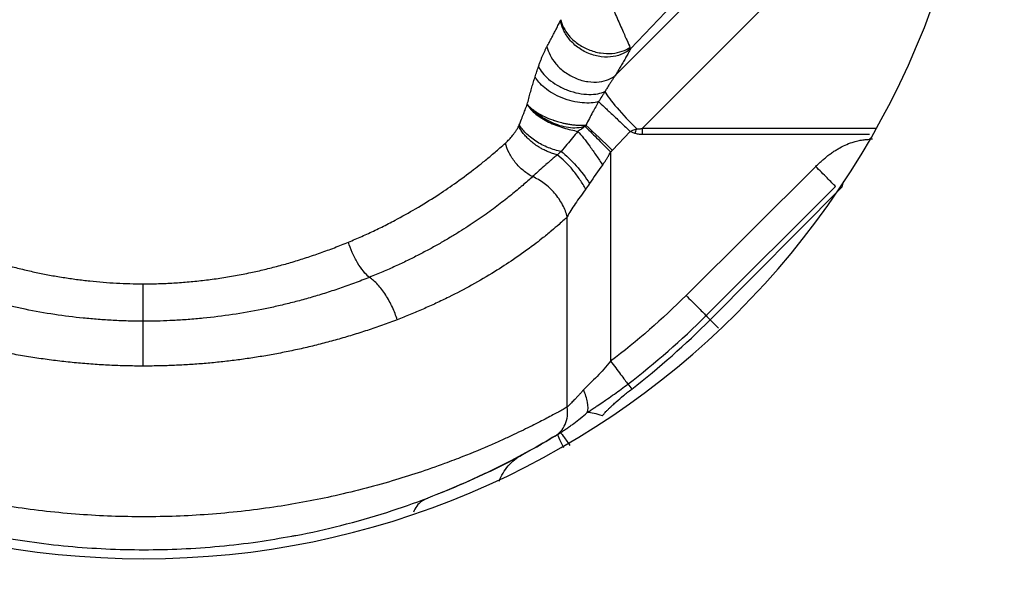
# Model space of a CAD drawing. Header units: millimetres. Extents: x 448 to 1828, y 150 to 1321.
# Tile 51 of 61: x 1695 to 1754, y 615 to 648. Entities that reach past the tile are written whole.
import ezdxf

# ---------------------------------------------------------------- set-up
doc = ezdxf.new("R2010")
doc.units = ezdxf.units.MM

msp = doc.modelspace()

# ---------------------------------------------------------------- linework, layer by layer
at = {"color": 7, "linetype": 'Continuous', "lineweight": 25}
for p, q in [((1747.378, 661.691), (1730.796, 645.073)), ((1743.979, 659.543), (1731.688, 646.642)), ((1749.543, 659.081), (1732.412, 641.913)), ((1730.604, 640.606), (1731.666, 641.723)), ((1731.95, 641.608), (1731.666, 641.723)), ((1730.501, 640.501), (1730.501, 628.025)), ((1735.001, 631.948), (1742.734, 639.633)), ((1736.191, 630.743), (1743.907, 638.445)), ((1744.284, 638.398), (1736.435, 630.497)), ((1727.916, 625.295), (1727.916, 636.624))]:
    msp.add_line(p, q, dxfattribs=at)
at = {"color": 8, "linetype": 'Continuous', "lineweight": 25}
for p, q in [((1732.412, 641.913), (1746.356, 641.924)), ((1745.939, 641.542), (1732.412, 641.531)), ((1736.925, 630.007), (1736.435, 630.497))]:
    msp.add_line(p, q, dxfattribs=at)
at = {"color": 7, "linetype": 'Continuous', "lineweight": 25}
msp.add_circle((1702.675, 666.256), 110, dxfattribs=at)
for centre, radius, start, end in [((1702.675, 666.256), 78, 90, 270), ((1702.675, 666.256), 78, 270, 90), ((1702.675, 666.256), 50, 90, 270), ((1702.675, 666.256), 50, 270, 90), ((1475.255, 372.224), 370.448, 46.42559, 46.76178), ((1702.675, 666.256), 81, 294.54105, 335.45895), ((1702.675, 664.256), 47.5, 295.40104, 301.42148)]:
    msp.add_arc(centre, radius, start, end, dxfattribs=at)
for points, knots in [([(1702.675, 774.756), (1673.9, 774.756), (1646.301, 763.325), (1605.607, 722.63), (1594.175, 695.032), (1594.175, 637.481), (1605.607, 609.882), (1646.301, 569.188), (1673.9, 557.756), (1702.675, 557.756)], [0, 0, 0, 0, 0.25, 0.25, 0.5, 0.5, 0.75, 0.75, 1, 1, 1, 1]), ([(1702.675, 774.756), (1731.451, 774.756), (1759.049, 763.325), (1799.744, 722.63), (1811.175, 695.032), (1811.175, 637.481), (1799.744, 609.882), (1759.049, 569.188), (1731.451, 557.756), (1702.675, 557.756)], [0, 0, 0, 0, 0.25, 0.25, 0.5, 0.5, 0.75, 0.75, 1, 1, 1, 1]), ([(1730.402, 649.575), (1730.535, 649.272), (1730.668, 648.97), (1730.925, 648.387), (1731.048, 648.107), (1731.273, 647.596), (1731.375, 647.365), (1731.544, 646.982), (1731.611, 646.83), (1731.654, 646.732)], [0, 0, 0, 0, 0.25, 0.25, 0.5, 0.5, 0.75, 0.75, 1, 1, 1, 1]), ([(1726.703, 646.771), (1726.752, 646.862), (1726.851, 647.044), (1726.994, 647.312), (1727.132, 647.576), (1727.266, 647.835), (1727.395, 648.09), (1727.476, 648.257), (1727.517, 648.34)], [0, 0, 0, 0, 0.1667, 0.333361, 0.500003, 0.666644, 0.833303, 1, 1, 1, 1]), ([(1727.517, 648.34), (1727.52, 648.346), (1727.525, 648.359), (1727.531, 648.373), (1727.534, 648.38)], [0, 0, 0, 0, 0.500006, 1, 1, 1, 1]), ([(1731.688, 646.642), (1731.565, 646.538), (1731.419, 646.441), (1731.073, 646.281), (1730.874, 646.218), (1730.435, 646.149), (1730.194, 646.143), (1729.699, 646.202), (1729.444, 646.267), (1728.958, 646.465), (1728.727, 646.597), (1728.32, 646.906), (1728.145, 647.081), (1727.86, 647.446), (1727.751, 647.634), (1727.593, 647.999), (1727.544, 648.176), (1727.517, 648.34)], [0, 0, 0, 0, 0.125, 0.125, 0.25, 0.25, 0.375, 0.375, 0.5, 0.5, 0.625, 0.625, 0.75, 0.75, 0.875, 0.875, 1, 1, 1, 1]), ([(1727.534, 648.38), (1727.565, 648.234), (1727.617, 648.078), (1727.778, 647.754), (1727.885, 647.587), (1728.163, 647.262), (1728.332, 647.104), (1728.723, 646.822), (1728.944, 646.698), (1729.413, 646.506), (1729.659, 646.437), (1730.143, 646.362), (1730.381, 646.355), (1730.819, 646.394), (1731.02, 646.439), (1731.373, 646.564), (1731.526, 646.644), (1731.654, 646.732)], [0, 0, 0, 0, 0.125, 0.125, 0.25, 0.25, 0.375, 0.375, 0.5, 0.5, 0.625, 0.625, 0.75, 0.75, 0.875, 0.875, 1, 1, 1, 1]), ([(1726.201, 645.589), (1726.223, 645.652), (1726.267, 645.78), (1726.336, 645.963), (1726.406, 646.139), (1726.478, 646.308), (1726.552, 646.47), (1726.627, 646.625), (1726.677, 646.722), (1726.703, 646.771)], [0, 0, 0, 0, 0.143462, 0.286349, 0.428884, 0.571291, 0.713796, 0.856625, 1, 1, 1, 1]), ([(1726.703, 646.771), (1726.741, 646.614), (1726.801, 646.446), (1726.978, 646.1), (1727.094, 645.922), (1727.388, 645.576), (1727.565, 645.41), (1727.968, 645.115), (1728.193, 644.987), (1728.663, 644.792), (1728.908, 644.725), (1729.381, 644.656), (1729.609, 644.655), (1730.026, 644.705), (1730.214, 644.757), (1730.541, 644.894), (1730.68, 644.98), (1730.796, 645.073)], [0, 0, 0, 0, 0.125, 0.125, 0.25, 0.25, 0.375, 0.375, 0.5, 0.5, 0.625, 0.625, 0.75, 0.75, 0.875, 0.875, 1, 1, 1, 1]), ([(1731.688, 646.642), (1731.644, 646.56), (1731.556, 646.396), (1731.416, 646.143), (1731.271, 645.884), (1731.119, 645.62), (1730.961, 645.349), (1730.851, 645.165), (1730.796, 645.073)], [0, 0, 0, 0, 0.1644921, 0.329791, 0.4959446, 0.663, 0.8310033, 1, 1, 1, 1]), ([(1725.999, 644.977), (1726.032, 645.081), (1726.099, 645.287), (1726.167, 645.488), (1726.201, 645.589)], [0, 0, 0, 0, 0.499996, 1, 1, 1, 1]), ([(1726.201, 645.589), (1726.257, 645.471), (1726.334, 645.347), (1726.534, 645.093), (1726.659, 644.962), (1726.956, 644.709), (1727.128, 644.586), (1727.509, 644.363), (1727.717, 644.264), (1728.148, 644.101), (1728.37, 644.038), (1728.803, 643.953), (1729.013, 643.931), (1729.403, 643.925), (1729.583, 643.94), (1729.902, 643.998), (1730.041, 644.041), (1730.161, 644.092)], [0, 0, 0, 0, 0.125, 0.125, 0.25, 0.25, 0.375, 0.375, 0.5, 0.5, 0.625, 0.625, 0.75, 0.75, 0.875, 0.875, 1, 1, 1, 1]), ([(1725.531, 643.337), (1725.561, 643.454), (1725.62, 643.687), (1725.713, 644.027), (1725.807, 644.356), (1725.902, 644.673), (1725.966, 644.876), (1725.999, 644.977)], [0, 0, 0, 0, 0.2074339, 0.4109872, 0.6108191, 0.8070975, 1, 1, 1, 1]), ([(1729.786, 643.498), (1729.657, 643.462), (1729.511, 643.436), (1729.184, 643.409), (1729.004, 643.409), (1728.622, 643.442), (1728.419, 643.474), (1728.01, 643.573), (1727.803, 643.638), (1727.406, 643.798), (1727.215, 643.891), (1726.867, 644.094), (1726.71, 644.204), (1726.3, 644.54), (1726.112, 644.771), (1725.999, 644.977)], [0, 0, 0, 0, 0.125, 0.125, 0.25, 0.25, 0.375, 0.375, 0.5, 0.5, 0.625, 0.625, 0.75, 0.75, 1, 1, 1, 1]), ([(1730.796, 645.073), (1730.765, 645.03), (1730.701, 644.942), (1730.602, 644.799), (1730.498, 644.643), (1730.39, 644.472), (1730.276, 644.288), (1730.2, 644.158), (1730.161, 644.092)], [0, 0, 0, 0, 0.144494, 0.297635, 0.459611, 0.630577, 0.810669, 1, 1, 1, 1]), ([(1730.161, 644.092), (1730.157, 644.086), (1730.148, 644.073), (1730.134, 644.049), (1730.106, 644.006), (1730.052, 643.919), (1729.943, 643.745), (1729.849, 643.597), (1729.786, 643.498)], [0, 0, 0, 0, 0.030995, 0.062474, 0.124948, 0.249945, 0.500049, 1, 1, 1, 1]), ([(1730.161, 644.092), (1730.292, 643.862), (1730.547, 643.523), (1731.219, 642.741), (1731.635, 642.3), (1732.059, 641.883)], [0, 0, 0, 0, 0.5, 0.5, 1, 1, 1, 1]), ([(1729.786, 643.498), (1729.728, 643.398), (1729.609, 643.188), (1729.424, 642.854), (1729.227, 642.489), (1729.094, 642.232), (1729.024, 642.099)], [0, 0, 0, 0, 0.221194, 0.461574, 0.721167, 1, 1, 1, 1]), ([(1729.786, 643.498), (1729.882, 643.408), (1730.002, 643.296), (1730.279, 643.036), (1730.436, 642.888), (1730.773, 642.57), (1730.952, 642.4), (1731.312, 642.059), (1731.492, 641.888), (1731.666, 641.723)], [0, 0, 0, 0, 0.25, 0.25, 0.5, 0.5, 0.75, 0.75, 1, 1, 1, 1]), ([(1725.057, 642.12), (1725.089, 642.198), (1725.169, 642.396), (1725.282, 642.69), (1725.409, 643.018), (1725.487, 643.223), (1725.531, 643.337)], [0, 0, 0, 0, 0.193029, 0.490709, 0.719472, 1, 1, 1, 1]), ([(1725.53, 643.334), (1725.645, 643.127), (1725.822, 642.933), (1726.259, 642.578), (1726.519, 642.418), (1727.084, 642.142), (1727.389, 642.026), (1727.993, 641.845), (1728.293, 641.78), (1728.551, 641.723)], [0, 0, 0, 0, 0.25, 0.25, 0.5, 0.5, 0.75, 0.75, 1, 1, 1, 1]), ([(1728.971, 642.028), (1728.668, 641.914), (1727.988, 641.885), (1727.307, 642.108), (1726.672, 642.399), (1726.378, 642.579), (1725.879, 642.956), (1725.673, 643.155), (1725.53, 643.334)], [0, 0, 0, 0, 0.25, 0.5, 0.5, 0.75, 0.75, 1, 1, 1, 1]), ([(1725.531, 643.337), (1725.55, 643.314), (1725.592, 643.268), (1725.666, 643.193), (1725.757, 643.112), (1725.867, 643.023), (1725.998, 642.927), (1726.221, 642.781), (1726.563, 642.595), (1726.896, 642.457), (1727.101, 642.385), (1727.175, 642.36), (1727.279, 642.326), (1727.414, 642.286), (1727.58, 642.242), (1727.776, 642.197), (1727.997, 642.155), (1728.242, 642.119), (1728.501, 642.096), (1728.768, 642.086), (1728.938, 642.095), (1729.024, 642.099)], [0, 0, 0, 0, 0.032294, 0.068144, 0.107717, 0.151166, 0.198617, 0.250154, 0.373582, 0.499834, 0.510894, 0.529421, 0.555389, 0.588733, 0.62932, 0.676908, 0.731115, 0.791381, 0.856949, 0.926864, 1, 1, 1, 1]), ([(1724.231, 641.032), (1724.269, 641.067), (1724.344, 641.136), (1724.452, 641.247), (1724.555, 641.361), (1724.657, 641.483), (1724.755, 641.609), (1724.852, 641.747), (1724.941, 641.886), (1724.996, 641.99), (1725.021, 642.038)], [0, 0, 0, 0, 0.127664, 0.253549, 0.377757, 0.500397, 0.629651, 0.750593, 0.886272, 1, 1, 1, 1]), ([(1725.021, 642.038), (1725.027, 642.052), (1725.04, 642.079), (1725.052, 642.107), (1725.057, 642.12)], [0, 0, 0, 0, 0.538103, 1, 1, 1, 1]), ([(1727.32, 640.325), (1727.272, 640.338), (1727.178, 640.362), (1727.038, 640.407), (1726.904, 640.455), (1726.775, 640.507), (1726.653, 640.56), (1726.537, 640.616), (1726.429, 640.672), (1726.329, 640.728), (1726.237, 640.783), (1726.152, 640.836), (1726.074, 640.887), (1726.004, 640.936), (1725.875, 641.031), (1725.693, 641.178), (1725.476, 641.388), (1725.29, 641.605), (1725.135, 641.822), (1725.058, 641.967), (1725.021, 642.038)], [0, 0, 0, 0, 0.049683, 0.097971, 0.144689, 0.189681, 0.232809, 0.273955, 0.313015, 0.349907, 0.384561, 0.416926, 0.44696, 0.474635, 0.499932, 0.603563, 0.706141, 0.806865, 0.905019, 1, 1, 1, 1]), ([(1727.555, 640.529), (1727.311, 640.575), (1727.049, 640.65), (1726.532, 640.857), (1726.278, 640.989), (1725.818, 641.287), (1725.613, 641.453), (1725.279, 641.79), (1725.15, 641.96), (1725.057, 642.12)], [0, 0, 0, 0, 0.25, 0.25, 0.5, 0.5, 0.75, 0.75, 1, 1, 1, 1]), ([(1728.551, 641.723), (1728.444, 641.596), (1728.227, 641.336), (1727.894, 640.935), (1727.67, 640.666), (1727.555, 640.529)], [0, 0, 0, 0, 0.31665, 0.649725, 1, 1, 1, 1]), ([(1728.551, 641.723), (1728.652, 641.61), (1728.764, 641.477), (1729.003, 641.179), (1729.129, 641.013), (1729.387, 640.661), (1729.518, 640.474), (1729.775, 640.097), (1729.9, 639.906), (1730.018, 639.719)], [0, 0, 0, 0, 0.25, 0.25, 0.5, 0.5, 0.75, 0.75, 1, 1, 1, 1]), ([(1728.971, 642.028), (1729.164, 641.837), (1729.404, 641.598), (1729.935, 641.068), (1730.224, 640.779), (1730.501, 640.501)], [0, 0, 0, 0, 0.5, 0.5, 1, 1, 1, 1]), ([(1731.666, 641.723), (1731.72, 641.746), (1731.85, 641.801), (1731.982, 641.853), (1732.059, 641.883)], [0, 0, 0, 0, 0.4126999, 1, 1, 1, 1]), ([(1732.059, 641.883), (1732.089, 641.88), (1732.148, 641.875), (1732.237, 641.879), (1732.326, 641.89), (1732.383, 641.905), (1732.412, 641.913)], [0, 0, 0, 0, 0.250917, 0.499623, 0.748519, 1, 1, 1, 1]), ([(1714.875, 635.128), (1715.007, 635.183), (1715.273, 635.294), (1715.668, 635.467), (1716.064, 635.647), (1716.461, 635.833), (1716.858, 636.026), (1717.254, 636.226), (1717.941, 636.583), (1718.923, 637.131), (1720.102, 637.857), (1721.254, 638.637), (1722.12, 639.275), (1722.818, 639.823), (1723.345, 640.255), (1723.828, 640.669), (1724.122, 640.934), (1724.231, 641.032)], [0, 0, 0, 0, 0.0341182, 0.0687683, 0.1039529, 0.1396745, 0.1759356, 0.2127384, 0.250085, 0.3700753, 0.5000758, 0.6154675, 0.7500397, 0.804887, 0.8750316, 0.9539018, 1, 1, 1, 1]), ([(1725.85, 639.028), (1725.665, 639.121), (1725.479, 639.241), (1725.129, 639.528), (1724.964, 639.694), (1724.675, 640.055), (1724.551, 640.25), (1724.354, 640.643), (1724.28, 640.841), (1724.231, 641.032)], [0, 0, 0, 0, 0.25, 0.25, 0.5, 0.5, 0.75, 0.75, 1, 1, 1, 1]), ([(1732.412, 641.531), (1732.326, 641.533), (1732.168, 641.538), (1732.018, 641.586), (1731.95, 641.608)], [0, 0, 0, 0, 0.5462964, 1, 1, 1, 1]), ([(1742.734, 639.633), (1742.803, 639.701), (1742.94, 639.835), (1743.149, 640.023), (1743.355, 640.197), (1743.561, 640.357), (1743.765, 640.503), (1743.967, 640.634), (1744.237, 640.791), (1744.581, 640.958), (1744.966, 641.096), (1745.309, 641.182), (1745.61, 641.233), (1745.811, 641.246), (1745.912, 641.252)], [0, 0, 0, 0, 0.079869, 0.156752, 0.230737, 0.301926, 0.370432, 0.43638, 0.499913, 0.626726, 0.749913, 0.834467, 0.917641, 1, 1, 1, 1]), ([(1727.555, 640.529), (1727.516, 640.495), (1727.436, 640.425), (1727.359, 640.359), (1727.32, 640.325)], [0, 0, 0, 0, 0.489309, 1, 1, 1, 1]), ([(1727.555, 640.529), (1727.841, 640.306), (1728.154, 640.01), (1728.747, 639.34), (1729.024, 638.97), (1729.248, 638.619)], [0, 0, 0, 0, 0.5, 0.5, 1, 1, 1, 1]), ([(1730.018, 639.719), (1730.046, 639.757), (1730.107, 639.839), (1730.198, 639.973), (1730.296, 640.128), (1730.4, 640.305), (1730.466, 640.433), (1730.501, 640.501)], [0, 0, 0, 0, 0.155239, 0.331997, 0.531072, 0.753393, 1, 1, 1, 1]), ([(1727.32, 640.325), (1727.291, 640.301), (1727.229, 640.248), (1727.13, 640.165), (1727.018, 640.07), (1726.853, 639.927), (1726.684, 639.782), (1726.437, 639.562), (1726.163, 639.319), (1725.952, 639.123), (1725.85, 639.028)], [0, 0, 0, 0, 0.048586, 0.105942, 0.172838, 0.250062, 0.414117, 0.500053, 0.758029, 1, 1, 1, 1]), ([(1729.015, 638.274), (1728.916, 638.461), (1728.802, 638.654), (1728.546, 639.038), (1728.405, 639.229), (1728.108, 639.591), (1727.951, 639.762), (1727.634, 640.071), (1727.474, 640.208), (1727.32, 640.325)], [0, 0, 0, 0, 0.25, 0.25, 0.5, 0.5, 0.75, 0.75, 1, 1, 1, 1]), ([(1743.907, 638.445), (1743.788, 638.567), (1743.613, 638.745), (1743.197, 639.166), (1742.959, 639.407), (1742.734, 639.633)], [0, 0, 0, 0, 0.5, 0.5, 1, 1, 1, 1]), ([(1725.85, 639.028), (1725.755, 638.943), (1725.562, 638.769), (1725.256, 638.502), (1724.93, 638.226), (1724.582, 637.941), (1724.212, 637.647), (1723.819, 637.344), (1723.402, 637.034), (1722.959, 636.716), (1722.49, 636.392), (1721.993, 636.062), (1721.469, 635.727), (1720.914, 635.388), (1720.329, 635.047), (1719.713, 634.705), (1719.064, 634.362), (1718.381, 634.02), (1717.664, 633.682), (1716.912, 633.347), (1716.389, 633.134), (1716.125, 633.026)], [0, 0, 0, 0, 0.039607, 0.080693, 0.123254, 0.167284, 0.212778, 0.259732, 0.308139, 0.35799, 0.409281, 0.462002, 0.516148, 0.571712, 0.62869, 0.687079, 0.746876, 0.808077, 0.870669, 0.934645, 1, 1, 1, 1]), ([(1727.916, 636.624), (1727.857, 636.86), (1727.765, 637.105), (1727.512, 637.588), (1727.352, 637.824), (1726.979, 638.258), (1726.767, 638.455), (1726.318, 638.788), (1726.083, 638.924), (1725.85, 639.028)], [0, 0, 0, 0, 0.25, 0.25, 0.5, 0.5, 0.75, 0.75, 1, 1, 1, 1]), ([(1744.381, 638.741), (1744.363, 638.685), (1744.328, 638.571), (1744.299, 638.456), (1744.284, 638.398)], [0, 0, 0, 0, 0.500953, 1, 1, 1, 1]), ([(1729.015, 638.274), (1728.789, 637.953), (1728.574, 637.68), (1728.203, 637.149), (1728.045, 636.888), (1727.916, 636.624)], [0, 0, 0, 0, 0.5, 0.5, 1, 1, 1, 1]), ([(1727.916, 636.624), (1727.856, 636.568), (1727.695, 636.421), (1727.385, 636.145), (1726.947, 635.77), (1726.45, 635.366), (1725.713, 634.795), (1724.787, 634.131), (1723.544, 633.323), (1722.258, 632.571), (1721.075, 631.952), (1720.097, 631.482), (1719.329, 631.136), (1718.56, 630.809), (1718.037, 630.604), (1717.779, 630.503)], [0, 0, 0, 0, 0.025127, 0.066785, 0.124975, 0.194726, 0.249989, 0.384427, 0.499997, 0.629163, 0.750014, 0.814825, 0.878086, 0.939807, 1, 1, 1, 1]), ([(1690.475, 635.128), (1690.613, 635.071), (1690.888, 634.959), (1691.305, 634.796), (1691.721, 634.639), (1692.137, 634.488), (1692.554, 634.344), (1692.969, 634.206), (1693.385, 634.073), (1693.799, 633.947), (1694.212, 633.827), (1694.624, 633.713), (1695.035, 633.606), (1695.445, 633.504), (1695.852, 633.409), (1696.387, 633.291), (1697.052, 633.158), (1697.85, 633.02), (1698.649, 632.903), (1699.448, 632.808), (1700.246, 632.733), (1701.042, 632.679), (1701.836, 632.645), (1702.364, 632.64), (1702.628, 632.638)], [0, 0, 0, 0, 0.0384242, 0.0764169, 0.1139813, 0.1511208, 0.1878389, 0.2241391, 0.2600251, 0.2955009, 0.3305702, 0.3652373, 0.3995064, 0.433382, 0.4668685, 0.4999707, 0.56428, 0.627996, 0.6911561, 0.7537989, 0.8159638, 0.8776913, 0.9390227, 1, 1, 1, 1]), ([(1702.628, 632.638), (1702.779, 632.638), (1703.083, 632.639), (1703.539, 632.649), (1703.997, 632.666), (1704.455, 632.689), (1704.913, 632.72), (1705.372, 632.758), (1705.832, 632.802), (1706.292, 632.854), (1706.752, 632.912), (1707.212, 632.978), (1707.671, 633.05), (1708.13, 633.13), (1708.589, 633.216), (1709.17, 633.334), (1709.874, 633.494), (1710.701, 633.704), (1711.534, 633.939), (1712.37, 634.199), (1713.208, 634.484), (1714.048, 634.792), (1714.598, 635.015), (1714.875, 635.128)], [0, 0, 0, 0, 0.0348504, 0.0698029, 0.1048656, 0.1400466, 0.1753537, 0.2107948, 0.2463776, 0.2821097, 0.3179987, 0.3540521, 0.3902772, 0.4266812, 0.4632713, 0.5000546, 0.5666628, 0.6348184, 0.7045578, 0.7759149, 0.8489216, 0.9236074, 1, 1, 1, 1]), ([(1716.125, 633.026), (1716.007, 633.12), (1715.884, 633.243), (1715.64, 633.537), (1715.52, 633.71), (1715.295, 634.088), (1715.191, 634.293), (1715.012, 634.71), (1714.936, 634.923), (1714.875, 635.128)], [0, 0, 0, 0, 0.25, 0.25, 0.5, 0.5, 0.75, 0.75, 1, 1, 1, 1]), ([(1702.622, 630.411), (1702.474, 630.412), (1702.177, 630.413), (1701.732, 630.423), (1701.286, 630.437), (1700.84, 630.458), (1700.394, 630.484), (1699.949, 630.516), (1699.503, 630.553), (1698.635, 630.636), (1697.318, 630.803), (1695.915, 631.05), (1694.824, 631.283), (1694.054, 631.465), (1693.27, 631.668), (1692.475, 631.894), (1691.67, 632.142), (1690.858, 632.413), (1690.037, 632.707), (1689.499, 632.919), (1689.226, 633.026)], [0, 0, 0, 0, 0.031061, 0.062172, 0.093335, 0.124554, 0.155831, 0.187168, 0.218567, 0.250029, 0.371401, 0.500017, 0.556012, 0.613829, 0.673489, 0.735012, 0.798413, 0.863703, 0.930894, 1, 1, 1, 1]), ([(1716.125, 633.026), (1715.975, 632.966), (1715.677, 632.848), (1715.227, 632.678), (1714.779, 632.516), (1714.334, 632.36), (1713.892, 632.213), (1713.454, 632.072), (1713.019, 631.939), (1712.589, 631.812), (1712.162, 631.693), (1711.741, 631.58), (1711.325, 631.474), (1710.913, 631.374), (1710.508, 631.281), (1710.108, 631.193), (1709.266, 631.02), (1707.977, 630.794), (1706.501, 630.61), (1705.318, 630.506), (1704.464, 630.453), (1703.567, 630.417), (1702.966, 630.413), (1702.622, 630.411)], [0, 0, 0, 0, 0.037873, 0.075086, 0.111643, 0.147546, 0.182797, 0.2174, 0.251356, 0.284667, 0.317334, 0.349361, 0.380749, 0.411504, 0.441627, 0.471124, 0.499999, 0.626641, 0.749968, 0.813193, 0.874987, 0.928571, 1, 1, 1, 1]), ([(1717.779, 630.503), (1717.704, 630.744), (1717.608, 630.996), (1717.376, 631.495), (1717.241, 631.742), (1716.944, 632.198), (1716.783, 632.408), (1716.454, 632.765), (1716.286, 632.913), (1716.125, 633.026)], [0, 0, 0, 0, 0.25, 0.25, 0.5, 0.5, 0.75, 0.75, 1, 1, 1, 1]), ([(1702.622, 630.411), (1702.623, 630.51), (1702.623, 630.638), (1702.624, 630.949), (1702.625, 631.132), (1702.626, 631.532), (1702.626, 631.75), (1702.627, 632.194), (1702.627, 632.42), (1702.628, 632.638)], [0, 0, 0, 0, 0.25, 0.25, 0.5, 0.5, 0.75, 0.75, 1, 1, 1, 1]), ([(1735.001, 631.948), (1735.115, 631.833), (1735.233, 631.715), (1735.464, 631.481), (1735.578, 631.366), (1735.79, 631.152), (1735.887, 631.053), (1736.058, 630.879), (1736.132, 630.804), (1736.191, 630.743)], [0, 0, 0, 0, 0.25, 0.25, 0.5, 0.5, 0.75, 0.75, 1, 1, 1, 1]), ([(1702.614, 627.739), (1702.45, 627.739), (1702.12, 627.741), (1701.626, 627.751), (1701.13, 627.765), (1700.634, 627.786), (1700.138, 627.813), (1699.641, 627.845), (1699.145, 627.883), (1698.648, 627.927), (1698.152, 627.976), (1697.656, 628.032), (1697.16, 628.093), (1696.665, 628.159), (1696.171, 628.232), (1695.678, 628.31), (1695.186, 628.394), (1694.56, 628.509), (1693.799, 628.661), (1692.905, 628.861), (1692.01, 629.082), (1691.114, 629.324), (1690.22, 629.587), (1689.33, 629.871), (1688.442, 630.176), (1687.863, 630.393), (1687.572, 630.503)], [0, 0, 0, 0, 0.030606, 0.061279, 0.092024, 0.122844, 0.153744, 0.184728, 0.215799, 0.246962, 0.27822, 0.309578, 0.341039, 0.372607, 0.404286, 0.436079, 0.467991, 0.500024, 0.55877, 0.618549, 0.679382, 0.741287, 0.804284, 0.868391, 0.933624, 1, 1, 1, 1]), ([(1717.779, 630.503), (1717.632, 630.447), (1717.339, 630.336), (1716.894, 630.174), (1716.448, 630.018), (1716.001, 629.867), (1715.552, 629.722), (1715.103, 629.581), (1714.653, 629.446), (1714.202, 629.317), (1713.751, 629.193), (1713.299, 629.074), (1712.848, 628.96), (1712.397, 628.852), (1711.946, 628.75), (1711.496, 628.652), (1711.047, 628.56), (1710.455, 628.446), (1709.719, 628.316), (1708.835, 628.179), (1707.948, 628.06), (1707.059, 627.96), (1706.168, 627.878), (1705.278, 627.815), (1704.389, 627.77), (1703.501, 627.743), (1702.909, 627.74), (1702.614, 627.739)], [0, 0, 0, 0, 0.033342, 0.066395, 0.099162, 0.131643, 0.163841, 0.195759, 0.227398, 0.25876, 0.289848, 0.320665, 0.351212, 0.381492, 0.411508, 0.441263, 0.470758, 0.499997, 0.556865, 0.613354, 0.669486, 0.725282, 0.780763, 0.835953, 0.890874, 0.945548, 1, 1, 1, 1]), ([(1702.622, 630.411), (1702.621, 630.295), (1702.621, 630.145), (1702.619, 629.779), (1702.619, 629.563), (1702.617, 629.084), (1702.617, 628.822), (1702.615, 628.283), (1702.615, 628.006), (1702.614, 627.739)], [0, 0, 0, 0, 0.25, 0.25, 0.5, 0.5, 0.75, 0.75, 1, 1, 1, 1]), ([(1730.501, 628.025), (1730.244, 627.698), (1729.971, 627.399), (1729.418, 626.849), (1729.139, 626.596), (1728.886, 626.317)], [0, 0, 0, 0, 0.5, 0.5, 1, 1, 1, 1]), ([(1730.501, 628.025), (1730.6, 627.894), (1730.703, 627.76), (1730.904, 627.494), (1731.003, 627.364), (1731.187, 627.121), (1731.271, 627.009), (1731.418, 626.814), (1731.481, 626.73), (1731.531, 626.663)], [0, 0, 0, 0, 0.25, 0.25, 0.5, 0.5, 0.75, 0.75, 1, 1, 1, 1]), ([(1729.113, 624.963), (1729.142, 624.984), (1729.201, 625.026), (1729.297, 625.093), (1729.405, 625.168), (1729.54, 625.261), (1729.758, 625.408), (1730.025, 625.586), (1730.367, 625.819), (1730.726, 626.069), (1731.133, 626.361), (1731.399, 626.562), (1731.531, 626.663)], [0, 0, 0, 0, 0.037753, 0.0793347, 0.1249468, 0.1747785, 0.2500079, 0.3958268, 0.4999738, 0.6668281, 0.8342872, 1, 1, 1, 1]), ([(1730.01, 624.775), (1730.031, 624.8), (1730.073, 624.853), (1730.146, 624.935), (1730.235, 625.032), (1730.34, 625.142), (1730.477, 625.277), (1730.643, 625.434), (1730.908, 625.675), (1731.28, 625.993), (1731.594, 626.24), (1731.76, 626.37)], [0, 0, 0, 0, 0.042292, 0.089517, 0.141759, 0.211891, 0.285078, 0.387058, 0.500051, 0.736414, 1, 1, 1, 1]), ([(1728.886, 626.317), (1728.85, 626.277), (1728.773, 626.189), (1728.648, 626.053), (1728.509, 625.905), (1728.342, 625.731), (1728.174, 625.559), (1728.026, 625.408), (1727.949, 625.329), (1727.916, 625.295)], [0, 0, 0, 0, 0.100655, 0.217897, 0.351294, 0.500228, 0.710105, 0.876154, 1, 1, 1, 1]), ([(1729.113, 624.963), (1729.162, 625.126), (1729.168, 625.34), (1729.086, 625.815), (1728.999, 626.074), (1728.886, 626.317)], [0, 0, 0, 0, 0.5, 0.5, 1, 1, 1, 1]), ([(1727.916, 625.295), (1727.834, 625.249), (1727.661, 625.152), (1727.376, 624.996), (1727.052, 624.82), (1726.684, 624.625), (1726.27, 624.41), (1725.807, 624.175), (1725.291, 623.921), (1724.719, 623.647), (1724.087, 623.354), (1723.1, 622.915), (1721.94, 622.432), (1720.469, 621.873), (1719.069, 621.383), (1716.867, 620.693), (1714.03, 619.957), (1710.34, 619.275), (1706.579, 618.853), (1702.675, 618.709), (1698.772, 618.853), (1695.011, 619.275), (1691.321, 619.957), (1688.483, 620.693), (1686.282, 621.383), (1684.881, 621.873), (1683.41, 622.433), (1682.095, 622.98), (1680.852, 623.54), (1679.899, 623.997), (1679.098, 624.4), (1678.434, 624.748), (1677.89, 625.041), (1677.578, 625.215), (1677.435, 625.295)], [0, 0, 0, 0, 0.008153, 0.017278, 0.027374, 0.03844, 0.050473, 0.063471, 0.077431, 0.092354, 0.108239, 0.125086, 0.164068, 0.18761, 0.220013, 0.250119, 0.316406, 0.375068, 0.43879, 0.500006, 0.561225, 0.624942, 0.683603, 0.749889, 0.779992, 0.812399, 0.835961, 0.874922, 0.902442, 0.927298, 0.94949, 0.96901, 0.985849, 1, 1, 1, 1]), ([(1727.208, 623.582), (1727.325, 623.653), (1727.438, 623.744), (1727.638, 623.971), (1727.725, 624.106), (1727.858, 624.411), (1727.904, 624.58), (1727.946, 624.932), (1727.942, 625.116), (1727.916, 625.295)], [0, 0, 0, 0, 0.25, 0.25, 0.5, 0.5, 0.75, 0.75, 1, 1, 1, 1]), ([(1727.505, 623.764), (1727.569, 623.805), (1727.7, 623.889), (1727.899, 624.025), (1728.103, 624.17), (1728.368, 624.366), (1728.706, 624.626), (1728.974, 624.848), (1729.113, 624.963)], [0, 0, 0, 0, 0.120604, 0.244113, 0.370551, 0.499958, 0.739385, 1, 1, 1, 1]), ([(1727.208, 623.582), (1726.247, 623.003), (1725.119, 622.369), (1722.571, 621.1), (1721.15, 620.465), (1719.601, 619.874)], [0, 0, 0, 0, 0.5, 0.5, 1, 1, 1, 1]), ([(1727.374, 623.683), (1727.345, 623.665), (1727.289, 623.631), (1727.235, 623.598), (1727.208, 623.582)], [0, 0, 0, 0, 0.499234, 1, 1, 1, 1]), ([(1727.719, 622.857), (1727.59, 623.104), (1727.491, 623.309), (1727.372, 623.593), (1727.353, 623.67), (1727.374, 623.683)], [0, 0, 0, 0, 0.5, 0.5, 1, 1, 1, 1]), ([(1727.505, 623.764), (1727.52, 623.762), (1727.576, 623.698), (1727.77, 623.44), (1727.906, 623.249), (1728.069, 623.014)], [0, 0, 0, 0, 0.5, 0.5, 1, 1, 1, 1]), ([(1723.851, 620.873), (1723.982, 621.211), (1724.167, 621.524), (1724.625, 622.057), (1724.898, 622.274), (1725.192, 622.433)], [0, 0, 0, 0, 0.5, 0.5, 1, 1, 1, 1]), ([(1723.051, 621.348), (1722.145, 620.925), (1721.134, 620.453), (1720.172, 620.102), (1720.072, 620.066)], [0, 0, 0, 0, 0.895885, 1, 1, 1, 1]), ([(1711.487, 617.607), (1711.567, 617.62), (1712.581, 617.786), (1714.504, 618.246), (1717.167, 618.987), (1718.8, 619.582), (1719.601, 619.874)], [0, 0, 0, 0, 0.0267275, 0.3370525, 0.6749242, 1, 1, 1, 1])]:
    msp.add_open_spline(points, degree=3, knots=knots, dxfattribs=at)
for points in [[(1731.654, 646.732), (1731.669, 646.695), (1731.68, 646.665), (1731.688, 646.642)], [(1728.971, 642.028), (1728.827, 641.908), (1728.684, 641.809), (1728.551, 641.723)], [(1729.024, 642.099), (1729.007, 642.075), (1728.989, 642.052), (1728.971, 642.028)], [(1731.95, 641.608), (1731.986, 641.7), (1732.023, 641.792), (1732.059, 641.883)], [(1732.412, 641.531), (1732.412, 641.659), (1732.412, 641.787), (1732.412, 641.913)], [(1746.111, 641.256), (1746.044, 641.256), (1745.978, 641.255), (1745.912, 641.252)], [(1730.501, 640.501), (1730.536, 640.535), (1730.57, 640.57), (1730.604, 640.606)], [(1730.018, 639.719), (1729.749, 639.369), (1729.491, 638.996), (1729.248, 638.619)], [(1729.248, 638.619), (1729.17, 638.497), (1729.092, 638.383), (1729.015, 638.274)], [(1735.001, 631.948), (1733.589, 630.544), (1732.084, 629.232), (1730.501, 628.025)], [(1731.531, 626.663), (1733.171, 627.919), (1734.729, 629.283), (1736.191, 630.743)], [(1731.76, 626.37), (1733.406, 627.642), (1734.969, 629.022), (1736.435, 630.497)], [(1736.191, 630.743), (1736.263, 630.67), (1736.345, 630.587), (1736.435, 630.497)], [(1731.531, 626.663), (1731.599, 626.576), (1731.676, 626.478), (1731.76, 626.37)], [(1730.01, 624.775), (1729.66, 624.905), (1729.349, 624.97), (1729.113, 624.963)], [(1727.374, 623.683), (1727.417, 623.709), (1727.461, 623.736), (1727.505, 623.764)], [(1727.505, 623.764), (1727.461, 623.736), (1727.417, 623.709), (1727.374, 623.683)]]:
    msp.add_open_spline(points, degree=3, dxfattribs=at)
at = {"color": 8, "linetype": 'Continuous', "lineweight": 25}
for points, knots in [([(1685.749, 619.874), (1686.546, 619.585), (1688.179, 618.991), (1690.832, 618.239), (1694.136, 617.503), (1698.072, 616.939), (1701.912, 616.76), (1704.934, 616.829), (1707.206, 616.989), (1709.411, 617.241), (1710.816, 617.489), (1711.487, 617.607)], [0, 0, 0, 0, 0.111779, 0.228956, 0.336467, 0.508243, 0.672666, 0.754005, 0.837257, 0.922358, 1, 1, 1, 1]), ([(1719.601, 619.874), (1719.357, 619.755), (1719.001, 619.581), (1718.806, 619.156), (1718.745, 619.023)], [0, 0, 0, 0, 0.687186, 1, 1, 1, 1])]:
    msp.add_open_spline(points, degree=3, knots=knots, dxfattribs=at)

doc.saveas('drawing.dxf')
